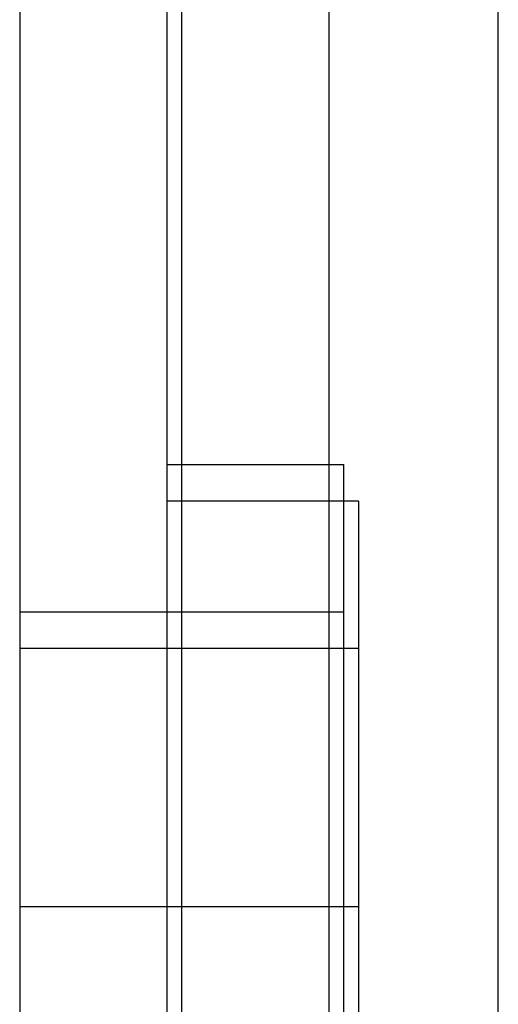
# Model space of a CAD drawing. Header units: millimetres. Extents: x 0 to 93, y -50 to 1.2.
# Tile 20 of 137: x 0 to 3.2, y -38.2 to -31.5. Entities that reach past the tile are written whole.
import ezdxf

# ---------------------------------------------------------------- set-up
doc = ezdxf.new("R2010")
doc.units = ezdxf.units.MM
doc.layers.add('MAIN-1', color=7, linetype='Continuous')
doc.layers.add('MAIN-2', color=7, linetype='Continuous')

msp = doc.modelspace()

# ---------------------------------------------------------------- linework, layer by layer
at = {"layer": 'MAIN-1'}
for p, q in [((0, -3.5), (0, -46.3)), ((1, -3.5), (1, -46.3)), ((1.1, -43.8), (1.1, -3.4967)), ((1, -34.5), (1.1, -34.5)), ((1.1, -34.7475), (1, -34.7475)), ((1.1, -37.5), (1, -37.5))]:
    msp.add_line(p, q, dxfattribs=at)
at = {"layer": 'MAIN-2'}
for p, q in [((2.1, -26.8), (2.1, -49.2)), ((3.25, -47.5), (3.25, -30.5)), ((1.1, -34.5), (2.2, -34.5)), ((2.2, -37.5), (2.2, -34.5)), ((2.3, -34.7475), (1.1, -34.7475)), ((2.3, -34.7475), (2.3, -37.5)), ((0, -35.5), (2.2, -35.5)), ((2.3, -35.7475), (0, -35.7475)), ((2.2, -37.5), (0, -37.5)), ((2.2, -37.5), (0, -37.5)), ((2.3, -37.5), (0, -37.5)), ((2.3, -37.5), (0, -37.5)), ((2.2, -37.5), (1, -37.5)), ((2.2, -37.5), (1, -37.5)), ((2.3, -37.5), (1, -37.5)), ((2.3, -37.5), (1.1, -37.5)), ((2.2, -37.5), (2.2, -37.5)), ((2.2, -37.5), (2.2, -37.5)), ((2.2, -40.5), (2.2, -37.5)), ((2.3, -37.5), (2.3, -37.5)), ((2.3, -37.5), (2.3, -40.2525)), ((2.3, -37.5), (2.3, -37.5))]:
    msp.add_line(p, q, dxfattribs=at)

doc.saveas('drawing.dxf')
